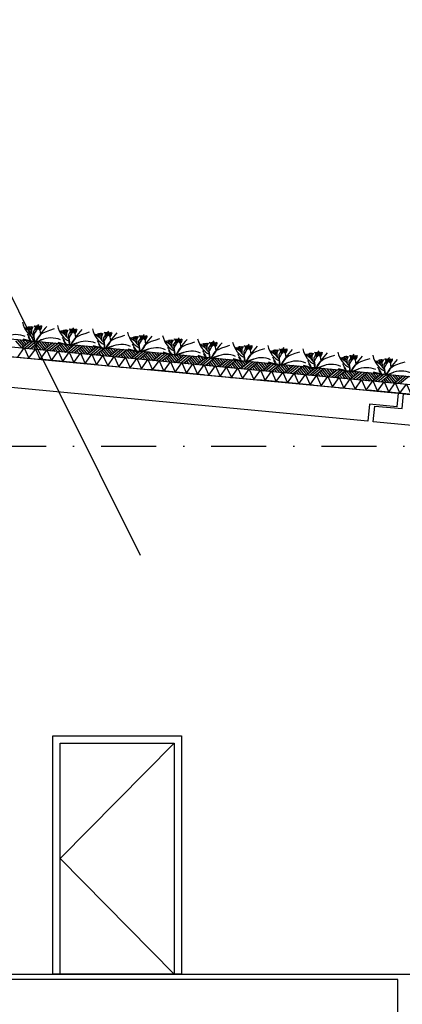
# Model space of a CAD drawing. Extents: x -19795 to 103381, y 127200 to 154480.
# Tile 33 of 76: x 37987 to 41463, y 137741 to 146695. Entities that reach past the tile are written whole.
import ezdxf

# ---------------------------------------------------------------- set-up
doc = ezdxf.new("R2010")
doc.units = 0
doc.header["$LTSCALE"] = 1000
doc.header["$MEASUREMENT"] = 0
doc.linetypes.add('DASHDOT', pattern=[1, 0.5, -0.25, 0, -0.25])
for name, color, linetype in [('B02', 7, 'CONTINUOUS'), ('B03', 7, 'CONTINUOUS'), ('B06', 7, 'CONTINUOUS')]:
    doc.layers.add(name, color=color, linetype=linetype)

msp = doc.modelspace()

# ---------------------------------------------------------------- linework, layer by layer
at = {"layer": 'B02', "color": 5, "linetype": 'DASHDOT'}
for p, q in [((103381, 137447.3), (-17123, 148828)), ((-16278, 142816), (87058.3, 142816)), ((-16278, 138016), (88502.6, 138016))]:
    msp.add_line(p, q, dxfattribs=at)
at = {"layer": 'B03', "color": 5, "linetype": 'Continuous'}
for p, q in [((37949.7, 143775.6), (38006.5, 143707)), ((37963.8, 143786.3), (38020.7, 143718.7)), ((37988.7, 143784), (38033.7, 143729.5)), ((38088.2, 143774.6), (38006.5, 143707)), ((38013.5, 143781.6), (38046.8, 143740.3)), ((38113.1, 143772.2), (38031.4, 143704.6)), ((38038.4, 143779.3), (38061, 143752)), ((38138, 143769.9), (38056.3, 143702.3)), ((38063.3, 143776.9), (38075.1, 143763.8)), ((38162.9, 143767.5), (38081.2, 143699.9)), ((38094.3, 143711.7), (38106.1, 143697.6)), ((38108.4, 143722.5), (38130.9, 143695.2)), ((38122.5, 143733.2), (38155.8, 143692.9)), ((38135.6, 143745), (38180.7, 143690.5)), ((38148.8, 143756.8), (38205.6, 143688.2)), ((38162.9, 143767.5), (38219.8, 143699.9)), ((38187.8, 143765.2), (38232.8, 143710.7)), ((38287.3, 143755.8), (38205.6, 143688.2)), ((38212.7, 143762.8), (38245.9, 143721.5)), ((38312.2, 143753.4), (38230.5, 143685.8)), ((38237.6, 143760.5), (38260.1, 143733.2)), ((38337.1, 143751.1), (38255.4, 143683.5)), ((38262.4, 143758.1), (38274.2, 143745)), ((38362, 143748.7), (38280.3, 143681.1)), ((38321.6, 143714.4), (38354.9, 143674)), ((38334.8, 143726.2), (38379.8, 143671.7)), ((38347.9, 143738), (38404.7, 143669.4)), ((38362, 143748.7), (38418.9, 143681.1)), ((38386.9, 143746.4), (38432, 143691.9)), ((38486.4, 143737), (38404.7, 143669.4)), ((38411.8, 143744), (38445, 143702.7)), ((38511.3, 143734.6), (38429.6, 143667)), ((38436.7, 143741.7), (38459.2, 143714.4)), ((38536.2, 143732.3), (38454.5, 143664.6)), ((38461.6, 143739.3), (38473.4, 143726.1)), ((38561.1, 143729.9), (38479.4, 143662.3)), ((38547, 143719.2), (38603.8, 143650.5)), ((38561.1, 143729.9), (38618, 143662.3)), ((38586, 143727.6), (38631.1, 143673.1)), ((38685.6, 143718.2), (38603.8, 143650.5)), ((38610.9, 143725.2), (38644.2, 143683.9)), ((38710.4, 143715.8), (38628.7, 143648.2)), ((38635.8, 143722.9), (38658.3, 143695.6)), ((38735.3, 143713.5), (38653.6, 143645.9)), ((38660.7, 143720.5), (38672.5, 143707.3)), ((38760.2, 143711.1), (38678.5, 143643.5)), ((38760.2, 143711.1), (38817.1, 143643.5)), ((38293.4, 143692.9), (38305.2, 143678.8)), ((38307.5, 143703.6), (38330.1, 143676.4)), ((38492.6, 143674.1), (38504.3, 143660)), ((38506.6, 143684.8), (38529.2, 143657.6)), ((38520.7, 143695.6), (38554.1, 143655.2)), ((38533.9, 143707.4), (38578.9, 143652.9)), ((38691.7, 143655.3), (38703.4, 143641.1)), ((38705.7, 143666), (38728.3, 143638.8)), ((38719.8, 143676.8), (38753.2, 143636.4)), ((38733, 143688.6), (38778.1, 143634.1)), ((38746.2, 143700.4), (38802.9, 143631.7)), ((38785.1, 143708.8), (38830.2, 143654.3)), ((38884.7, 143699.4), (38802.9, 143631.7)), ((38810, 143706.4), (38843.3, 143665.1)), ((38909.6, 143697), (38827.8, 143629.4)), ((38834.9, 143704.1), (38857.4, 143676.8)), ((38934.4, 143694.7), (38852.7, 143627)), ((38859.8, 143701.7), (38871.6, 143688.5)), ((38959.3, 143692.3), (38877.6, 143624.7)), ((38890.8, 143636.5), (38902.5, 143622.3)), ((38904.8, 143647.2), (38927.4, 143620)), ((38918.9, 143658), (38952.3, 143617.6)), ((38932.1, 143669.8), (38977.2, 143615.3)), ((38945.3, 143681.6), (39002.1, 143612.9)), ((38959.3, 143692.3), (39016.2, 143624.7)), ((38984.2, 143690), (39029.3, 143635.5)), ((39083.8, 143680.5), (39002.1, 143612.9)), ((39009.1, 143687.6), (39042.4, 143646.3)), ((39108.7, 143678.2), (39026.9, 143610.6)), ((39034, 143685.2), (39056.5, 143658)), ((39133.6, 143675.9), (39051.8, 143608.2)), ((39058.9, 143682.9), (39070.7, 143669.7)), ((39158.4, 143673.5), (39076.7, 143605.9)), ((39104, 143628.4), (39126.5, 143601.2)), ((39118, 143639.1), (39151.4, 143598.8)), ((39131.2, 143651), (39176.3, 143596.5)), ((39144.4, 143662.8), (39201.2, 143594.1)), ((39158.4, 143673.5), (39215.3, 143605.9)), ((39183.3, 143671.1), (39228.4, 143616.7)), ((39282.9, 143661.8), (39201.2, 143594.1)), ((39208.2, 143668.8), (39241.5, 143627.5)), ((39307.8, 143659.4), (39226.1, 143591.8)), ((39233.1, 143666.5), (39255.7, 143639.2)), ((39332.7, 143657), (39250.9, 143589.4)), ((39258, 143664.1), (39269.8, 143650.9)), ((39357.6, 143654.7), (39275.8, 143587.1)), ((39330.3, 143632.2), (39375.4, 143577.7)), ((39343.5, 143644), (39400.3, 143575.3)), ((39357.6, 143654.7), (39414.4, 143587)), ((39382.4, 143652.4), (39427.5, 143597.9)), ((39482, 143642.9), (39400.3, 143575.3)), ((39407.3, 143650), (39440.6, 143608.7)), ((39506.9, 143640.6), (39425.2, 143573)), ((39432.2, 143647.6), (39454.8, 143620.4)), ((39531.8, 143638.2), (39450.1, 143570.6)), ((39457.1, 143645.3), (39468.9, 143632.1)), ((39556.7, 143635.9), (39475, 143568.3)), ((39542.6, 143625.2), (39599.4, 143556.5)), ((39556.7, 143635.9), (39613.6, 143568.2)), ((39581.6, 143633.5), (39626.6, 143579.1)), ((39681.1, 143624.1), (39599.4, 143556.5)), ((39606.4, 143631.2), (39639.7, 143589.9)), ((39706, 143621.8), (39624.3, 143554.2)), ((39631.3, 143628.8), (39653.9, 143601.6)), ((39656.2, 143626.5), (39668.1, 143613.3)), ((39089.9, 143617.7), (39101.6, 143603.5)), ((39289, 143598.9), (39300.7, 143584.7)), ((39303.1, 143609.6), (39325.6, 143582.4)), ((39317.2, 143620.3), (39350.5, 143580)), ((39488.1, 143580.1), (39499.8, 143565.9)), ((39502.2, 143590.8), (39524.7, 143563.6)), ((39516.3, 143601.5), (39549.6, 143561.2)), ((39529.4, 143613.4), (39574.5, 143558.9)), ((39730.9, 143619.4), (39649.2, 143551.8)), ((39755.8, 143617.1), (39674.1, 143549.5)), ((39687.2, 143561.3), (39699, 143547.1)), ((39701.3, 143572), (39723.8, 143544.8)), ((39715.4, 143582.7), (39748.7, 143542.4)), ((39728.6, 143594.5), (39773.6, 143540.1)), ((39741.7, 143606.4), (39798.5, 143537.7)), ((39755.8, 143617.1), (39812.7, 143549.4)), ((39780.7, 143614.7), (39825.8, 143560.3)), ((39880.2, 143605.3), (39798.5, 143537.7)), ((39805.6, 143612.4), (39838.8, 143571.1)), ((39905.1, 143603), (39823.4, 143535.4)), ((39830.5, 143610), (39853, 143582.8)), ((39930, 143600.6), (39848.3, 143533)), ((39855.3, 143607.7), (39867.2, 143594.5)), ((39954.9, 143598.3), (39873.2, 143530.7)), ((39886.3, 143542.5), (39898.1, 143528.3)), ((39900.4, 143553.2), (39923, 143526)), ((39914.5, 143563.9), (39947.8, 143523.6)), ((39927.7, 143575.7), (39972.7, 143521.3)), ((39940.8, 143587.6), (39997.6, 143518.9)), ((39954.9, 143598.3), (40011.8, 143530.6)), ((39979.8, 143595.9), (40024.9, 143541.5)), ((40079.3, 143586.5), (39997.6, 143518.9)), ((40004.7, 143593.6), (40037.9, 143552.3)), ((40104.2, 143584.2), (40022.5, 143516.6)), ((40029.6, 143591.2), (40052.1, 143564)), ((40129.1, 143581.8), (40047.4, 143514.2)), ((40054.5, 143588.9), (40066.3, 143575.7)), ((40154, 143579.5), (40072.3, 143511.9)), ((40099.5, 143534.4), (40122.1, 143507.2)), ((40113.6, 143545.1), (40147, 143504.8)), ((40126.8, 143556.9), (40171.8, 143502.5)), ((40139.9, 143568.8), (40196.7, 143500.1)), ((40154, 143579.5), (40210.9, 143511.8)), ((40178.9, 143577.1), (40224, 143522.6)), ((40278.5, 143567.7), (40196.7, 143500.1)), ((40203.8, 143574.8), (40237.1, 143533.5)), ((40303.3, 143565.4), (40221.6, 143497.8)), ((40228.7, 143572.4), (40251.2, 143545.2)), ((40328.2, 143563), (40246.5, 143495.4)), ((40253.6, 143570.1), (40265.4, 143556.9)), ((40353.1, 143560.7), (40271.4, 143493.1)), ((40325.9, 143538.1), (40371, 143483.6)), ((40339.1, 143550), (40395.9, 143481.3)), ((40353.1, 143560.7), (40410, 143493)), ((40378, 143558.3), (40423.1, 143503.8)), ((40477.6, 143548.9), (40395.9, 143481.3)), ((40402.9, 143556), (40436.2, 143514.7)), ((40502.5, 143546.6), (40420.8, 143479)), ((40427.8, 143553.6), (40450.3, 143526.4)), ((40527.4, 143544.2), (40445.6, 143476.6)), ((40452.7, 143551.3), (40464.5, 143538.1)), ((40552.2, 143541.9), (40470.5, 143474.2)), ((40552.2, 143541.9), (40609.1, 143474.2)), ((40577.1, 143539.5), (40622.2, 143485)), ((40602, 143537.2), (40635.3, 143495.9)), ((40626.9, 143534.8), (40649.4, 143507.6)), ((40651.8, 143532.5), (40663.6, 143519.3)), ((40085.5, 143523.7), (40097.2, 143509.5)), ((40284.6, 143504.9), (40296.3, 143490.7)), ((40298.7, 143515.6), (40321.2, 143488.4)), ((40312.7, 143526.3), (40346.1, 143486)), ((40483.7, 143486.1), (40495.4, 143471.9)), ((40497.8, 143496.8), (40520.3, 143469.5)), ((40511.8, 143507.5), (40545.2, 143467.2)), ((40525, 143519.3), (40570.1, 143464.9)), ((40538.2, 143531.1), (40595, 143462.5)), ((40676.7, 143530.1), (40595, 143462.5)), ((40701.6, 143527.8), (40619.9, 143460.1)), ((40726.5, 143525.4), (40644.8, 143457.8)), ((40751.4, 143523.1), (40669.6, 143455.5)), ((40682.8, 143467.3), (40694.5, 143453.1)), ((40696.9, 143478), (40719.4, 143450.7)), ((40710.9, 143488.7), (40744.3, 143448.4)), ((40724.1, 143500.5), (40769.2, 143446)), ((40737.3, 143512.3), (40794.1, 143443.7)), ((40751.4, 143523.1), (40808.2, 143455.4)), ((40776.2, 143520.7), (40821.3, 143466.2)), ((40875.8, 143511.3), (40794.1, 143443.7)), ((40801.1, 143518.4), (40834.4, 143477)), ((40900.7, 143509), (40819, 143441.3)), ((40826, 143516), (40848.6, 143488.8)), ((40925.6, 143506.6), (40843.9, 143439)), ((40850.9, 143513.7), (40862.7, 143500.5)), ((40950.5, 143504.3), (40868.8, 143436.6)), ((40881.9, 143448.5), (40893.6, 143434.3)), ((40896, 143459.2), (40918.5, 143431.9)), ((40910.1, 143469.9), (40943.4, 143429.6)), ((40923.2, 143481.7), (40968.3, 143427.2)), ((40936.4, 143493.5), (40993.2, 143424.9)), ((40950.5, 143504.3), (41007.4, 143436.6)), ((40975.4, 143501.9), (41020.4, 143447.4)), ((41074.9, 143492.5), (40993.2, 143424.9)), ((41000.2, 143499.5), (41033.5, 143458.2)), ((41099.8, 143490.1), (41018.1, 143422.5)), ((41025.1, 143497.2), (41047.7, 143470)), ((41124.7, 143487.8), (41043, 143420.2)), ((41050, 143494.9), (41061.8, 143481.7)), ((41149.6, 143485.5), (41067.9, 143417.8)), ((41109.2, 143451.1), (41142.5, 143410.8)), ((41122.3, 143462.9), (41167.4, 143408.4)), ((41135.5, 143474.7), (41192.3, 143406.1)), ((41149.6, 143485.5), (41206.5, 143417.8)), ((41174.5, 143483.1), (41219.6, 143428.6)), ((41274, 143473.7), (41192.3, 143406.1)), ((41199.4, 143480.8), (41232.6, 143439.4)), ((41298.9, 143471.4), (41217.2, 143403.7)), ((41224.2, 143478.4), (41246.8, 143451.2)), ((41323.8, 143469), (41242.1, 143401.4)), ((41249.1, 143476), (41261, 143462.9)), ((41348.7, 143466.6), (41267, 143399)), ((41321.5, 143444.1), (41366.5, 143389.6)), ((41334.6, 143455.9), (41391.4, 143387.3)), ((41348.7, 143466.6), (41405.6, 143399)), ((41373.6, 143464.3), (41418.7, 143409.8)), ((41473.2, 143454.9), (41391.4, 143387.3)), ((41398.5, 143461.9), (41431.7, 143420.6)), ((41498, 143452.5), (41416.3, 143384.9)), ((41423.4, 143459.6), (41445.9, 143432.4)), ((41522.9, 143450.2), (41441.2, 143382.6)), ((41448.3, 143457.2), (41460.1, 143444.1)), ((41081, 143429.6), (41092.8, 143415.5)), ((41095.1, 143440.4), (41117.7, 143413.1)), ((41280.2, 143410.8), (41291.9, 143396.7)), ((41294.2, 143421.6), (41316.8, 143394.3)), ((41308.3, 143432.3), (41341.7, 143392))]:
    msp.add_line(p, q, dxfattribs=at)
at = {"layer": 'B03', "color": 1, "linetype": 'Continuous'}
msp.add_line((5572.5, 138016), (56402.5, 138016), dxfattribs=at)
at = {"layer": 'B03', "color": 2, "linetype": 'Continuous'}
msp.add_line((41422.5, 137966), (13522.5, 137966), dxfattribs=at)
at = {"layer": 'B03', "color": 7, "linetype": 'Continuous'}
msp.add_lwpolyline([(8718.9, 146548.3), (85764.1, 139271.9), (85852.5, 139262.1)], dxfattribs=at)
at = {"layer": 'B03', "color": 2, "linetype": 'Continuous'}
msp.add_lwpolyline([(41424.9, 143298.6), (41413.2, 143174.7), (41164.3, 143198.2), (41149.7, 143043.9), (8492.1, 146127.5), (8518.3, 146404.3)], close=True, dxfattribs=at)
at = {"layer": 'B03', "color": 1, "linetype": 'Continuous'}
for points in [[(8764.1, 146473.7), (85771.7, 139200.8), (85852.5, 139191.7)], [(8755.6, 146384.1), (85762.5, 139111.2), (85852.5, 139101.2)]]:
    msp.add_lwpolyline(points, dxfattribs=at)
at = {"layer": 'B03', "color": 5, "linetype": 'Continuous'}
for points in [[(37969.2, 143625.1), (38028.8, 143709.8), (38071.4, 143615.4)], [(38071.4, 143615.4), (38130.9, 143700.2), (38173.5, 143605.8)], [(38173.5, 143605.8), (38233.1, 143690.5), (38275.7, 143596.1)], [(38275.7, 143596.1), (38335.2, 143680.9), (38377.8, 143586.5)], [(38377.8, 143586.5), (38437.3, 143671.2), (38479.9, 143576.8)], [(38479.9, 143576.8), (38539.5, 143661.6), (38582.1, 143567.2)], [(38582.1, 143567.2), (38641.6, 143652), (38684.2, 143557.5)], [(38684.2, 143557.5), (38743.8, 143642.3), (38786.4, 143547.9)], [(38786.4, 143547.9), (38845.9, 143632.7), (38888.5, 143538.2)], [(38888.5, 143538.2), (38948.1, 143623), (38990.7, 143528.6)], [(38990.7, 143528.6), (39050.2, 143613.4), (39092.8, 143518.9)], [(39092.8, 143518.9), (39152.3, 143603.7), (39195, 143509.3)], [(39195, 143509.3), (39254.5, 143594.1), (39297.1, 143499.6)], [(39297.1, 143499.6), (39356.7, 143584.4), (39399.3, 143490)], [(39399.3, 143490), (39458.8, 143574.8), (39501.4, 143480.4)], [(39501.4, 143480.4), (39560.9, 143565.1), (39603.6, 143470.7)], [(39603.6, 143470.7), (39663.1, 143555.5), (39705.7, 143461.1)], [(39705.7, 143461.1), (39765.2, 143545.8), (39807.8, 143451.4)], [(39807.8, 143451.4), (39867.4, 143536.2), (39910, 143441.8)], [(39910, 143441.8), (39969.5, 143526.5), (40012.1, 143432.1)], [(40012.1, 143432.1), (40071.7, 143516.9), (40114.3, 143422.5)], [(40114.3, 143422.5), (40173.8, 143507.2), (40216.4, 143412.8)], [(40216.4, 143412.8), (40275.9, 143497.6), (40318.6, 143403.2)], [(40318.6, 143403.2), (40378.1, 143488), (40420.7, 143393.5)], [(40420.7, 143393.5), (40480.2, 143478.3), (40522.9, 143383.9)], [(40522.9, 143383.9), (40582.4, 143468.7), (40625, 143374.2)], [(40625, 143374.2), (40684.5, 143459), (40727.2, 143364.6)], [(40727.2, 143364.6), (40786.7, 143449.4), (40829.3, 143354.9)], [(40829.3, 143354.9), (40888.8, 143439.7), (40931.4, 143345.3)], [(40931.4, 143345.3), (40991, 143430.1), (41033.6, 143335.6)], [(41033.6, 143335.6), (41093.1, 143420.4), (41135.7, 143326)], [(41135.7, 143326), (41195.3, 143410.8), (41237.9, 143316.4)], [(41237.9, 143316.4), (41297.4, 143401.1), (41340, 143306.7)], [(41340, 143306.7), (41399.6, 143391.5), (41442.2, 143297.1)], [(41442.2, 143297.1), (41501.7, 143381.8), (41544.3, 143287.4)], [(39389.5, 140116), (38355.5, 139066), (39389.5, 138016)]]:
    msp.add_lwpolyline(points, dxfattribs=at)
at = {"layer": 'B03', "color": 2, "linetype": 'Continuous'}
for points in [[(41474.7, 143293.9), (56362.5, 141887.8), (56362.5, 141606.6), (41199.5, 143039.2), (41212.9, 143181.6), (41461.8, 143158.1), (41474.7, 143293.9)], [(13772.5, 137516), (41422.5, 137516), (41422.5, 137966)]]:
    msp.add_lwpolyline(points, dxfattribs=at)
at = {"layer": 'B03', "color": 1, "linetype": 'Continuous'}
for points in [[(38288.5, 140183), (39456.5, 140183), (39456.5, 138016), (38288.5, 138016)], [(38355.5, 140116), (39389.5, 140116), (39389.5, 138016), (38355.5, 138016)]]:
    msp.add_lwpolyline(points, close=True, dxfattribs=at)
at = {"layer": 'B03', "color": 5, "linetype": 'Continuous'}
for centre, major_axis, ratio, start_param, end_param in [((38168.1, 144013.9), (0, 221.9), 0.744818, 1.89324, 2.833024), ((37693.2, 143643.3), (506.6, 0), 0.660641, 0.68343, 0.834515), ((38115.1, 143896.3), (66.2, 0), 0.660641, 3.115421, 3.534564), ((38402.2, 143950.5), (349.9, 0), 0.660641, 3.359516, 3.751905), ((49000.9, 143861.5), (10932.7, 0), 0.660641, 3.135652, 3.138449), ((38157, 143904.4), (82.2, 0), 0.660641, 3.127227, 3.861374), ((38130.3, 143906.7), (43.9, 0), 0.660641, 3.11489, 3.740647), ((38965.6, 143885.8), (871.9, 0), 0.660641, 3.10941, 3.218759), ((37975.2, 143921.7), (136.6, 0), 0.660641, 5.766599, 6.106268), ((38861.2, 143677.6), (780.2, 0), 0.660641, 2.672959, 2.83724), ((38026.4, 143877.3), (106.3, 0), 0.660641, 0.168666, 0.523639), ((38098.2, 143912.8), (32.1, 0), 0.660641, 5.702662, 6.319964), ((38926.6, 143354.8), (1125.8, 0), 0.660641, 2.302834, 2.361653), ((37208.9, 143917.2), (930.5, 0), 0.660641, 6.203932, 6.276051), ((38012.3, 143984.1), (182, 0), 0.660641, 5.494245, 5.671447), ((38324, 143805.2), (209.9, 0), 0.660641, 2.289302, 2.622785), ((38275.1, 143927.7), (133, 0), 0.660641, 3.3755, 3.801171), ((38183.8, 143907.2), (27.8, 0), 0.660641, 3.052601, 4.146823), ((38800.4, 143901.4), (631.5, 0), 0.660641, 3.120153, 3.307181), ((38082.6, 143910.3), (107, 0), 0.660641, 5.689062, 6.294216), ((38135.6, 143909), (43.8, 0), 0.660641, 5.674398, 6.301457), ((39841.4, 143283.1), (1864.2, 0), 0.660641, 2.611038, 2.678375), ((38486.6, 143983.8), (0, 221.9), 0.744818, 1.89324, 2.833024), ((37954.3, 143735.4), (144.6, 0), 0.660641, 0.95331, 2.235111), ((38018.5, 143873.4), (25, 0), 0.660641, 6.250795, 7.087454), ((47083.2, 145925), (9564.7, 0), 0.660641, 3.478125, 3.489628), ((38287.6, 143845.2), (228.6, 0), 0.660641, 3.374473, 3.651764), ((38272.7, 143705.4), (144.6, 0), 0.660641, 0.95331, 2.235111), ((38011.6, 143613.2), (506.6, 0), 0.660641, 0.68343, 0.834515), ((38336.9, 143843.3), (25, 0), 0.660641, 6.250795, 7.087454), ((38433.5, 143866.2), (66.2, 0), 0.660641, 3.115421, 3.534564), ((47401.6, 145894.9), (9564.7, 0), 0.660641, 3.478125, 3.489628), ((38720.6, 143920.4), (349.9, 0), 0.660641, 3.359516, 3.751905), ((49319.3, 143831.4), (10932.7, 0), 0.660641, 3.135652, 3.138449), ((38475.4, 143874.3), (82.2, 0), 0.660641, 3.127227, 3.861374), ((38448.7, 143876.6), (43.9, 0), 0.660641, 3.11489, 3.740647), ((39284, 143855.7), (871.9, 0), 0.660641, 3.10941, 3.218759), ((38293.6, 143891.7), (136.6, 0), 0.660641, 5.766599, 6.106268), ((39179.6, 143647.5), (780.2, 0), 0.660641, 2.672959, 2.83724), ((38344.8, 143847.2), (106.3, 0), 0.660641, 0.168666, 0.523639), ((38416.7, 143882.7), (32.1, 0), 0.660641, 5.702662, 6.319964), ((39245, 143324.8), (1125.8, 0), 0.660641, 2.302834, 2.361653), ((37527.3, 143887.1), (930.5, 0), 0.660641, 6.203932, 6.276051), ((38330.7, 143954), (182, 0), 0.660641, 5.494245, 5.671447), ((38642.4, 143775.1), (209.9, 0), 0.660641, 2.289302, 2.622785), ((38593.5, 143897.6), (133, 0), 0.660641, 3.3755, 3.801171), ((38502.2, 143877.1), (27.8, 0), 0.660641, 3.052601, 4.146823), ((39118.8, 143871.3), (631.5, 0), 0.660641, 3.120153, 3.307181), ((38401, 143880.2), (107, 0), 0.660641, 5.689062, 6.294216), ((38454, 143878.9), (43.8, 0), 0.660641, 5.674398, 6.301457), ((40159.8, 143253), (1864.2, 0), 0.660641, 2.611038, 2.678375), ((38805, 143953.7), (0, 221.9), 0.744818, 1.89324, 2.833024), ((38330.1, 143583.1), (506.6, 0), 0.660641, 0.68343, 0.834515), ((38655.4, 143813.2), (25, 0), 0.660641, 6.250795, 7.087454), ((38751.9, 143836.2), (66.2, 0), 0.660641, 3.115421, 3.534564), ((39039, 143890.4), (349.9, 0), 0.660641, 3.359516, 3.751905), ((49637.7, 143801.3), (10932.7, 0), 0.660641, 3.135652, 3.138449), ((38793.8, 143844.2), (82.2, 0), 0.660641, 3.127227, 3.861374), ((38767.1, 143846.5), (43.9, 0), 0.660641, 3.11489, 3.740647), ((39602.4, 143825.6), (871.9, 0), 0.660641, 3.10941, 3.218759), ((38612, 143861.6), (136.6, 0), 0.660641, 5.766599, 6.106268), ((39498.1, 143617.4), (780.2, 0), 0.660641, 2.672959, 2.83724), ((38663.2, 143817.1), (106.3, 0), 0.660641, 0.168666, 0.523639), ((38735.1, 143852.6), (32.1, 0), 0.660641, 5.702662, 6.319964), ((39563.4, 143294.7), (1125.8, 0), 0.660641, 2.302834, 2.361653), ((37845.7, 143857), (930.5, 0), 0.660641, 6.203932, 6.276051), ((38649.1, 143923.9), (182, 0), 0.660641, 5.494245, 5.671447), ((38960.8, 143745), (209.9, 0), 0.660641, 2.289302, 2.622785), ((38911.9, 143867.5), (133, 0), 0.660641, 3.3755, 3.801171), ((38820.6, 143847), (27.8, 0), 0.660641, 3.052601, 4.146823), ((39437.2, 143841.3), (631.5, 0), 0.660641, 3.120153, 3.307181), ((38719.4, 143850.2), (107, 0), 0.660641, 5.689062, 6.294216), ((38772.4, 143848.9), (43.8, 0), 0.660641, 5.674398, 6.301457), ((40478.2, 143223), (1864.2, 0), 0.660641, 2.611038, 2.678375), ((39123.4, 143923.7), (0, 221.9), 0.744818, 1.89324, 2.833024), ((38648.5, 143553), (506.6, 0), 0.660641, 0.68343, 0.834515), ((39070.3, 143806.1), (66.2, 0), 0.660641, 3.115421, 3.534564), ((39357.4, 143860.3), (349.9, 0), 0.660641, 3.359516, 3.751905), ((49956.1, 143771.3), (10932.7, 0), 0.660641, 3.135652, 3.138449), ((39112.2, 143814.1), (82.2, 0), 0.660641, 3.127227, 3.861374), ((39085.5, 143816.4), (43.9, 0), 0.660641, 3.11489, 3.740647), ((39920.8, 143795.6), (871.9, 0), 0.660641, 3.10941, 3.218759), ((38930.4, 143831.5), (136.6, 0), 0.660641, 5.766599, 6.106268), ((39816.5, 143587.3), (780.2, 0), 0.660641, 2.672959, 2.83724), ((38981.6, 143787), (106.3, 0), 0.660641, 0.168666, 0.523639), ((39053.5, 143822.5), (32.1, 0), 0.660641, 5.702662, 6.319964), ((39881.8, 143264.6), (1125.8, 0), 0.660641, 2.302834, 2.361653), ((38164.1, 143826.9), (930.5, 0), 0.660641, 6.203932, 6.276051), ((38967.6, 143893.9), (182, 0), 0.660641, 5.494245, 5.671447), ((39279.2, 143714.9), (209.9, 0), 0.660641, 2.289302, 2.622785), ((39230.3, 143837.4), (133, 0), 0.660641, 3.3755, 3.801171), ((39139, 143817), (27.8, 0), 0.660641, 3.052601, 4.146823), ((39755.6, 143811.2), (631.5, 0), 0.660641, 3.120153, 3.307181), ((39037.8, 143820.1), (107, 0), 0.660641, 5.689062, 6.294216), ((39090.8, 143818.8), (43.8, 0), 0.660641, 5.674398, 6.301457), ((40796.7, 143192.9), (1864.2, 0), 0.660641, 2.611038, 2.678375), ((39441.8, 143893.6), (0, 221.9), 0.744818, 1.89324, 2.833024), ((38280.6, 143659.1), (210.8, 0), 0.660641, 1.96762, 2.325094), ((38271.3, 143675.6), (181.9, 0), 0.660641, 2.065597, 2.35593), ((38606, 143815.2), (228.6, 0), 0.660641, 3.374473, 3.651764), ((38599, 143629), (210.8, 0), 0.660641, 1.96762, 2.325094), ((38589.7, 143645.5), (181.9, 0), 0.660641, 2.065597, 2.35593), ((38591.1, 143675.3), (144.6, 0), 0.660641, 0.95331, 2.235111), ((47720, 145864.8), (9564.7, 0), 0.660641, 3.478125, 3.489628), ((38924.4, 143785.1), (228.6, 0), 0.660641, 3.374473, 3.651764), ((38917.4, 143598.9), (210.8, 0), 0.660641, 1.96762, 2.325094), ((38908.1, 143615.4), (181.9, 0), 0.660641, 2.065597, 2.35593), ((38909.5, 143645.2), (144.6, 0), 0.660641, 0.95331, 2.235111), ((38973.8, 143783.1), (25, 0), 0.660641, 6.250795, 7.087454), ((48038.4, 145834.7), (9564.7, 0), 0.660641, 3.478125, 3.489628), ((39242.8, 143755), (228.6, 0), 0.660641, 3.374473, 3.651764), ((39227.9, 143615.1), (144.6, 0), 0.660641, 0.95331, 2.235111), ((38966.9, 143523), (506.6, 0), 0.660641, 0.68343, 0.834515), ((39292.2, 143753.1), (25, 0), 0.660641, 6.250795, 7.087454), ((39388.8, 143776), (66.2, 0), 0.660641, 3.115421, 3.534564), ((48356.8, 145804.7), (9564.7, 0), 0.660641, 3.478125, 3.489628), ((39675.8, 143830.2), (349.9, 0), 0.660641, 3.359516, 3.751905), ((50274.5, 143741.2), (10932.7, 0), 0.660641, 3.135652, 3.138449), ((39430.6, 143784.1), (82.2, 0), 0.660641, 3.127227, 3.861374), ((39403.9, 143786.4), (43.9, 0), 0.660641, 3.11489, 3.740647), ((40239.2, 143765.5), (871.9, 0), 0.660641, 3.10941, 3.218759), ((39248.8, 143801.4), (136.6, 0), 0.660641, 5.766599, 6.106268), ((40134.9, 143557.2), (780.2, 0), 0.660641, 2.672959, 2.83724), ((39300, 143757), (106.3, 0), 0.660641, 0.168666, 0.523639), ((39371.9, 143792.5), (32.1, 0), 0.660641, 5.702662, 6.319964), ((40200.2, 143234.5), (1125.8, 0), 0.660641, 2.302834, 2.361653), ((38482.5, 143796.8), (930.5, 0), 0.660641, 6.203932, 6.276051), ((39286, 143863.8), (182, 0), 0.660641, 5.494245, 5.671447), ((39597.6, 143684.8), (209.9, 0), 0.660641, 2.289302, 2.622785), ((39548.8, 143807.4), (133, 0), 0.660641, 3.3755, 3.801171), ((39457.4, 143786.9), (27.8, 0), 0.660641, 3.052601, 4.146823), ((40074, 143781.1), (631.5, 0), 0.660641, 3.120153, 3.307181), ((39356.3, 143790), (107, 0), 0.660641, 5.689062, 6.294216), ((39409.2, 143788.7), (43.8, 0), 0.660641, 5.674398, 6.301457), ((41115.1, 143162.8), (1864.2, 0), 0.660641, 2.611038, 2.678375), ((39760.2, 143863.5), (0, 221.9), 0.744818, 1.89324, 2.833024), ((39285.3, 143492.9), (506.6, 0), 0.660641, 0.68343, 0.834515), ((39610.6, 143723), (25, 0), 0.660641, 6.250795, 7.087454), ((39707.2, 143745.9), (66.2, 0), 0.660641, 3.115421, 3.534564), ((39994.2, 143800.1), (349.9, 0), 0.660641, 3.359516, 3.751905), ((50593, 143711.1), (10932.7, 0), 0.660641, 3.135652, 3.138449), ((39749, 143754), (82.2, 0), 0.660641, 3.127227, 3.861374), ((39722.3, 143756.3), (43.9, 0), 0.660641, 3.11489, 3.740647), ((40557.7, 143735.4), (871.9, 0), 0.660641, 3.10941, 3.218759), ((39567.2, 143771.3), (136.6, 0), 0.660641, 5.766599, 6.106268), ((40453.3, 143527.2), (780.2, 0), 0.660641, 2.672959, 2.83724), ((39618.4, 143726.9), (106.3, 0), 0.660641, 0.168666, 0.523639), ((39690.3, 143762.4), (32.1, 0), 0.660641, 5.702662, 6.319964), ((40518.6, 143204.4), (1125.8, 0), 0.660641, 2.302834, 2.361653), ((38800.9, 143766.8), (930.5, 0), 0.660641, 6.203932, 6.276051), ((39604.4, 143833.7), (182, 0), 0.660641, 5.494245, 5.671447), ((39916, 143654.8), (209.9, 0), 0.660641, 2.289302, 2.622785), ((39867.2, 143777.3), (133, 0), 0.660641, 3.3755, 3.801171), ((39775.8, 143756.8), (27.8, 0), 0.660641, 3.052601, 4.146823), ((40392.4, 143751), (631.5, 0), 0.660641, 3.120153, 3.307181), ((39674.7, 143759.9), (107, 0), 0.660641, 5.689062, 6.294216), ((39727.6, 143758.6), (43.8, 0), 0.660641, 5.674398, 6.301457), ((41433.5, 143132.7), (1864.2, 0), 0.660641, 2.611038, 2.678375), ((40078.6, 143833.4), (0, 221.9), 0.744818, 1.89324, 2.833024), ((40025.6, 143715.8), (66.2, 0), 0.660641, 3.115421, 3.534564), ((40312.7, 143770), (349.9, 0), 0.660641, 3.359516, 3.751905), ((50911.4, 143681), (10932.7, 0), 0.660641, 3.135652, 3.138449), ((40067.5, 143723.9), (82.2, 0), 0.660641, 3.127227, 3.861374), ((40040.7, 143726.2), (43.9, 0), 0.660641, 3.11489, 3.740647), ((40876.1, 143705.3), (871.9, 0), 0.660641, 3.10941, 3.218759), ((39885.6, 143741.3), (136.6, 0), 0.660641, 5.766599, 6.106268), ((40771.7, 143497.1), (780.2, 0), 0.660641, 2.672959, 2.83724), ((39936.9, 143696.8), (106.3, 0), 0.660641, 0.168666, 0.523639), ((40008.7, 143732.3), (32.1, 0), 0.660641, 5.702662, 6.319964), ((40837.1, 143174.4), (1125.8, 0), 0.660641, 2.302834, 2.361653), ((39119.3, 143736.7), (930.5, 0), 0.660641, 6.203932, 6.276051), ((39922.8, 143803.6), (182, 0), 0.660641, 5.494245, 5.671447), ((40234.4, 143624.7), (209.9, 0), 0.660641, 2.289302, 2.622785), ((40185.6, 143747.2), (133, 0), 0.660641, 3.3755, 3.801171), ((40094.2, 143726.7), (27.8, 0), 0.660641, 3.052601, 4.146823), ((40710.8, 143720.9), (631.5, 0), 0.660641, 3.120153, 3.307181), ((39993.1, 143729.8), (107, 0), 0.660641, 5.689062, 6.294216), ((40046, 143728.5), (43.8, 0), 0.660641, 5.674398, 6.301457), ((41751.9, 143102.6), (1864.2, 0), 0.660641, 2.611038, 2.678375), ((40397, 143803.3), (0, 221.9), 0.744818, 1.89324, 2.833024), ((39235.8, 143568.9), (210.8, 0), 0.660641, 1.96762, 2.325094), ((39226.5, 143585.3), (181.9, 0), 0.660641, 2.065597, 2.35593), ((39561.2, 143724.9), (228.6, 0), 0.660641, 3.374473, 3.651764), ((39554.2, 143538.8), (210.8, 0), 0.660641, 1.96762, 2.325094), ((39544.9, 143555.3), (181.9, 0), 0.660641, 2.065597, 2.35593), ((39546.4, 143585), (144.6, 0), 0.660641, 0.95331, 2.235111), ((48675.2, 145774.6), (9564.7, 0), 0.660641, 3.478125, 3.489628), ((39879.6, 143694.8), (228.6, 0), 0.660641, 3.374473, 3.651764), ((39872.6, 143508.7), (210.8, 0), 0.660641, 1.96762, 2.325094), ((39863.3, 143525.2), (181.9, 0), 0.660641, 2.065597, 2.35593), ((39864.8, 143555), (144.6, 0), 0.660641, 0.95331, 2.235111), ((39603.7, 143462.8), (506.6, 0), 0.660641, 0.68343, 0.834515), ((39929, 143692.9), (25, 0), 0.660641, 6.250795, 7.087454), ((48993.6, 145744.5), (9564.7, 0), 0.660641, 3.478125, 3.489628), ((40198, 143664.8), (228.6, 0), 0.660641, 3.374473, 3.651764), ((40183.2, 143524.9), (144.6, 0), 0.660641, 0.95331, 2.235111), ((39922.1, 143432.7), (506.6, 0), 0.660641, 0.68343, 0.834515), ((40247.4, 143662.8), (25, 0), 0.660641, 6.250795, 7.087454), ((40344, 143685.8), (66.2, 0), 0.660641, 3.115421, 3.534564), ((49312, 145714.4), (9564.7, 0), 0.660641, 3.478125, 3.489628), ((40631.1, 143740), (349.9, 0), 0.660641, 3.359516, 3.751905), ((51229.8, 143650.9), (10932.7, 0), 0.660641, 3.135652, 3.138449), ((40385.9, 143693.8), (82.2, 0), 0.660641, 3.127227, 3.861374), ((40359.1, 143696.1), (43.9, 0), 0.660641, 3.11489, 3.740647), ((41194.5, 143675.2), (871.9, 0), 0.660641, 3.10941, 3.218759), ((40204, 143711.2), (136.6, 0), 0.660641, 5.766599, 6.106268), ((41090.1, 143467), (780.2, 0), 0.660641, 2.672959, 2.83724), ((40255.3, 143666.7), (106.3, 0), 0.660641, 0.168666, 0.523639), ((40327.1, 143702.2), (32.1, 0), 0.660641, 5.702662, 6.319964), ((41155.5, 143144.3), (1125.8, 0), 0.660641, 2.302834, 2.361653), ((39437.7, 143706.6), (930.5, 0), 0.660641, 6.203932, 6.276051), ((40241.2, 143773.5), (182, 0), 0.660641, 5.494245, 5.671447), ((40552.8, 143594.6), (209.9, 0), 0.660641, 2.289302, 2.622785), ((40504, 143717.1), (133, 0), 0.660641, 3.3755, 3.801171), ((40412.6, 143696.6), (27.8, 0), 0.660641, 3.052601, 4.146823), ((41029.3, 143690.9), (631.5, 0), 0.660641, 3.120153, 3.307181), ((40311.5, 143699.8), (107, 0), 0.660641, 5.689062, 6.294216), ((40364.4, 143698.5), (43.8, 0), 0.660641, 5.674398, 6.301457), ((42070.3, 143072.6), (1864.2, 0), 0.660641, 2.611038, 2.678375), ((40715.4, 143773.3), (0, 221.9), 0.744818, 1.89324, 2.833024), ((40240.5, 143402.6), (506.6, 0), 0.660641, 0.68343, 0.834515), ((40565.8, 143632.7), (25, 0), 0.660641, 6.250795, 7.087454), ((40662.4, 143655.7), (66.2, 0), 0.660641, 3.115421, 3.534564), ((40949.5, 143709.9), (349.9, 0), 0.660641, 3.359516, 3.751905), ((51548.2, 143620.9), (10932.7, 0), 0.660641, 3.135652, 3.138449), ((40704.3, 143663.7), (82.2, 0), 0.660641, 3.127227, 3.861374), ((40677.6, 143666), (43.9, 0), 0.660641, 3.11489, 3.740647), ((41512.9, 143645.2), (871.9, 0), 0.660641, 3.10941, 3.218759), ((40522.4, 143681.1), (136.6, 0), 0.660641, 5.766599, 6.106268), ((41408.5, 143436.9), (780.2, 0), 0.660641, 2.672959, 2.83724), ((40573.7, 143636.6), (106.3, 0), 0.660641, 0.168666, 0.523639), ((40645.5, 143672.1), (32.1, 0), 0.660641, 5.702662, 6.319964), ((41473.9, 143114.2), (1125.8, 0), 0.660641, 2.302834, 2.361653), ((39756.1, 143676.5), (930.5, 0), 0.660641, 6.203932, 6.276051), ((40559.6, 143743.5), (182, 0), 0.660641, 5.494245, 5.671447), ((40871.2, 143564.5), (209.9, 0), 0.660641, 2.289302, 2.622785), ((40822.4, 143687), (133, 0), 0.660641, 3.3755, 3.801171), ((40731, 143666.6), (27.8, 0), 0.660641, 3.052601, 4.146823), ((41347.7, 143660.8), (631.5, 0), 0.660641, 3.120153, 3.307181), ((40629.9, 143669.7), (107, 0), 0.660641, 5.689062, 6.294216), ((40682.8, 143668.4), (43.8, 0), 0.660641, 5.674398, 6.301457), ((42388.7, 143042.5), (1864.2, 0), 0.660641, 2.611038, 2.678375), ((41033.8, 143743.2), (0, 221.9), 0.744818, 1.89324, 2.833024), ((40980.8, 143625.6), (66.2, 0), 0.660641, 3.115421, 3.534564), ((41267.9, 143679.8), (349.9, 0), 0.660641, 3.359516, 3.751905), ((51866.6, 143590.8), (10932.7, 0), 0.660641, 3.135652, 3.138449), ((41022.7, 143633.7), (82.2, 0), 0.660641, 3.127227, 3.861374), ((40996, 143636), (43.9, 0), 0.660641, 3.11489, 3.740647), ((41831.3, 143615.1), (871.9, 0), 0.660641, 3.10941, 3.218759), ((40840.8, 143651), (136.6, 0), 0.660641, 5.766599, 6.106268), ((41726.9, 143406.8), (780.2, 0), 0.660641, 2.672959, 2.83724), ((40892.1, 143606.6), (106.3, 0), 0.660641, 0.168666, 0.523639), ((40963.9, 143642.1), (32.1, 0), 0.660641, 5.702662, 6.319964), ((41792.3, 143084.1), (1125.8, 0), 0.660641, 2.302834, 2.361653), ((40074.5, 143646.4), (930.5, 0), 0.660641, 6.203932, 6.276051), ((40878, 143713.4), (182, 0), 0.660641, 5.494245, 5.671447), ((41189.6, 143534.4), (209.9, 0), 0.660641, 2.289302, 2.622785), ((41140.8, 143657), (133, 0), 0.660641, 3.3755, 3.801171), ((41049.4, 143636.5), (27.8, 0), 0.660641, 3.052601, 4.146823), ((41666.1, 143630.7), (631.5, 0), 0.660641, 3.120153, 3.307181), ((40948.3, 143639.6), (107, 0), 0.660641, 5.689062, 6.294216), ((41001.2, 143638.3), (43.8, 0), 0.660641, 5.674398, 6.301457), ((42707.1, 143012.4), (1864.2, 0), 0.660641, 2.611038, 2.678375), ((41352.2, 143713.1), (0, 221.9), 0.744818, 1.89324, 2.833024), ((40191, 143478.6), (210.8, 0), 0.660641, 1.96762, 2.325094), ((40181.7, 143495.1), (181.9, 0), 0.660641, 2.065597, 2.35593), ((40516.4, 143634.7), (228.6, 0), 0.660641, 3.374473, 3.651764), ((40509.4, 143448.5), (210.8, 0), 0.660641, 1.96762, 2.325094), ((40500.1, 143465), (181.9, 0), 0.660641, 2.065597, 2.35593), ((40501.6, 143494.8), (144.6, 0), 0.660641, 0.95331, 2.235111), ((49630.4, 145684.3), (9564.7, 0), 0.660641, 3.478125, 3.489628), ((40834.8, 143604.6), (228.6, 0), 0.660641, 3.374473, 3.651764), ((40827.9, 143418.5), (210.8, 0), 0.660641, 1.96762, 2.325094), ((40818.5, 143434.9), (181.9, 0), 0.660641, 2.065597, 2.35593), ((40820, 143464.7), (144.6, 0), 0.660641, 0.95331, 2.235111), ((40558.9, 143372.6), (506.6, 0), 0.660641, 0.68343, 0.834515), ((40884.2, 143602.7), (25, 0), 0.660641, 6.250795, 7.087454), ((49948.9, 145654.3), (9564.7, 0), 0.660641, 3.478125, 3.489628), ((41153.3, 143574.5), (228.6, 0), 0.660641, 3.374473, 3.651764), ((41138.4, 143434.6), (144.6, 0), 0.660641, 0.95331, 2.235111), ((40877.3, 143342.5), (506.6, 0), 0.660641, 0.68343, 0.834515), ((41202.6, 143572.6), (25, 0), 0.660641, 6.250795, 7.087454), ((41299.2, 143595.5), (66.2, 0), 0.660641, 3.115421, 3.534564), ((50267.3, 145624.2), (9564.7, 0), 0.660641, 3.478125, 3.489628), ((41586.3, 143649.7), (349.9, 0), 0.660641, 3.359516, 3.751905), ((52185, 143560.7), (10932.7, 0), 0.660641, 3.135652, 3.138449), ((41341.1, 143603.6), (82.2, 0), 0.660641, 3.127227, 3.861374), ((41314.4, 143605.9), (43.9, 0), 0.660641, 3.11489, 3.740647), ((42149.7, 143585), (871.9, 0), 0.660641, 3.10941, 3.218759), ((41159.3, 143620.9), (136.6, 0), 0.660641, 5.766599, 6.106268), ((42045.3, 143376.8), (780.2, 0), 0.660641, 2.672959, 2.83724), ((41210.5, 143576.5), (106.3, 0), 0.660641, 0.168666, 0.523639), ((41282.3, 143612), (32.1, 0), 0.660641, 5.702662, 6.319964), ((42110.7, 143054), (1125.8, 0), 0.660641, 2.302834, 2.361653), ((40393, 143616.4), (930.5, 0), 0.660641, 6.203932, 6.276051), ((41196.4, 143683.3), (182, 0), 0.660641, 5.494245, 5.671447), ((41508.1, 143504.4), (209.9, 0), 0.660641, 2.289302, 2.622785), ((41459.2, 143626.9), (133, 0), 0.660641, 3.3755, 3.801171), ((41367.9, 143606.4), (27.8, 0), 0.660641, 3.052601, 4.146823), ((41984.5, 143600.6), (631.5, 0), 0.660641, 3.120153, 3.307181), ((41266.7, 143609.5), (107, 0), 0.660641, 5.689062, 6.294216), ((41319.7, 143608.2), (43.8, 0), 0.660641, 5.674398, 6.301457), ((43025.5, 142982.3), (1864.2, 0), 0.660641, 2.611038, 2.678375), ((41146.3, 143388.4), (210.8, 0), 0.660641, 1.96762, 2.325094), ((41137, 143404.9), (181.9, 0), 0.660641, 2.065597, 2.35593), ((41471.7, 143544.4), (228.6, 0), 0.660641, 3.374473, 3.651764), ((41464.7, 143358.3), (210.8, 0), 0.660641, 1.96762, 2.325094), ((41455.4, 143374.8), (181.9, 0), 0.660641, 2.065597, 2.35593), ((41456.8, 143404.6), (144.6, 0), 0.660641, 0.95331, 2.235111)]:
    msp.add_ellipse(centre, major_axis=major_axis, ratio=ratio, start_param=start_param, end_param=end_param, dxfattribs=at)
for points in [[(38114.5, 143860.8), (38132.8, 143892.6), (38132.8, 143892.6), (38161.4, 143923.6)], [(38432.9, 143830.7), (38451.2, 143862.5), (38451.2, 143862.5), (38479.8, 143893.5)], [(38128, 143761.3), (38119.3, 143815.7), (38119.3, 143815.7), (38114.5, 143860.8)], [(38125, 143760.6), (38115.4, 143812.6), (38115.5, 143813.3), (38115.8, 143862.3)], [(38130.6, 143762.1), (38177.6, 143845.1), (38177.6, 143845.1), (38304.3, 143885.2)], [(38130.9, 143760.6), (38178.8, 143831.1), (38178.9, 143831.2), (38181.4, 143834.2)], [(38446.4, 143731.2), (38437.8, 143785.6), (38437.8, 143785.6), (38432.9, 143830.7)], [(38443.4, 143730.5), (38433.9, 143782.5), (38433.9, 143783.3), (38434.2, 143832.2)], [(38449, 143732), (38496, 143815), (38496, 143815), (38622.7, 143855.1)], [(38449.3, 143730.5), (38497.2, 143801), (38497.3, 143801.2), (38499.8, 143804.1)], [(38751.3, 143800.6), (38769.6, 143832.4), (38769.6, 143832.4), (38798.2, 143863.4)], [(38764.8, 143701.1), (38756.2, 143755.5), (38756.2, 143755.5), (38751.3, 143800.6)], [(38761.8, 143700.4), (38752.3, 143752.5), (38752.3, 143753.2), (38752.6, 143802.2)], [(38767.4, 143701.9), (38814.4, 143784.9), (38814.4, 143784.9), (38941.1, 143825)], [(39069.7, 143770.5), (39088, 143802.3), (39088, 143802.3), (39116.6, 143833.3)], [(39388.1, 143740.5), (39406.4, 143772.3), (39406.4, 143772.3), (39435, 143803.3)], [(38104.9, 143760.6), (38087.9, 143772.2), (38076.5, 143775.1), (38017.3, 143790.3)], [(38091.9, 143760.6), (38076.2, 143770.5), (38064.4, 143774.4), (38018.6, 143789.5)], [(38423.3, 143730.5), (38406.3, 143742.1), (38394.9, 143745), (38335.7, 143760.2)], [(38410.3, 143730.5), (38394.7, 143740.4), (38382.8, 143744.3), (38337, 143759.5)], [(38741.8, 143700.4), (38724.7, 143712), (38713.3, 143715), (38654.1, 143730.2)], [(38728.7, 143700.4), (38713.1, 143710.4), (38701.3, 143714.2), (38655.4, 143729.4)], [(38767.8, 143700.4), (38815.6, 143770.9), (38815.7, 143771.1), (38818.2, 143774)], [(39083.2, 143671), (39074.6, 143725.5), (39074.6, 143725.5), (39069.7, 143770.5)], [(39080.2, 143670.3), (39070.7, 143722.4), (39070.7, 143723.1), (39071, 143772.1)], [(39085.8, 143671.8), (39132.8, 143754.8), (39132.8, 143754.8), (39259.5, 143794.9)], [(39086.2, 143670.3), (39134, 143740.9), (39134.1, 143741), (39136.6, 143744)], [(39401.6, 143641), (39393, 143695.4), (39393, 143695.4), (39388.1, 143740.5)], [(39398.6, 143640.3), (39389.1, 143692.3), (39389.1, 143693), (39389.4, 143742)], [(39404.2, 143641.7), (39451.2, 143724.8), (39451.2, 143724.8), (39577.9, 143764.8)], [(39404.6, 143640.3), (39452.4, 143710.8), (39452.5, 143710.9), (39455, 143713.9)], [(39706.6, 143710.4), (39724.8, 143742.2), (39724.8, 143742.2), (39753.4, 143773.2)], [(39717, 143610.2), (39707.5, 143662.2), (39707.5, 143662.9), (39707.8, 143711.9)], [(39722.6, 143611.7), (39769.6, 143694.7), (39769.6, 143694.7), (39896.3, 143734.8)], [(40025, 143680.3), (40043.2, 143712.1), (40043.2, 143712.1), (40071.8, 143743.1)], [(40343.4, 143650.2), (40361.7, 143682), (40361.7, 143682), (40390.2, 143713)], [(39060.2, 143670.3), (39043.1, 143682), (39031.7, 143684.9), (38972.5, 143700.1)], [(39047.1, 143670.3), (39031.5, 143680.3), (39019.7, 143684.2), (38973.8, 143699.3)], [(39378.6, 143640.3), (39361.6, 143651.9), (39350.1, 143654.8), (39290.9, 143670)], [(39365.5, 143640.3), (39349.9, 143650.2), (39338.1, 143654.1), (39292.2, 143669.2)], [(39697, 143610.2), (39680, 143621.8), (39668.5, 143624.7), (39609.3, 143639.9)], [(39683.9, 143610.2), (39668.3, 143620.1), (39656.5, 143624), (39610.6, 143639.1)], [(39720, 143610.9), (39711.4, 143665.3), (39711.4, 143665.3), (39706.6, 143710.4)], [(39723, 143610.2), (39770.8, 143680.7), (39770.9, 143680.8), (39773.4, 143683.8)], [(40038.4, 143580.8), (40029.8, 143635.2), (40029.8, 143635.2), (40025, 143680.3)], [(40035.4, 143580.1), (40025.9, 143632.1), (40025.9, 143632.9), (40026.2, 143681.8)], [(40041, 143581.6), (40088, 143664.6), (40088, 143664.6), (40214.7, 143704.7)], [(40041.4, 143580.1), (40089.2, 143650.6), (40089.3, 143650.8), (40091.8, 143653.7)], [(40356.9, 143550.7), (40348.2, 143605.1), (40348.2, 143605.1), (40343.4, 143650.2)], [(40353.8, 143550), (40344.3, 143602), (40344.3, 143602.8), (40344.7, 143651.8)], [(40359.4, 143551.5), (40406.4, 143634.5), (40406.4, 143634.5), (40533.1, 143674.6)], [(40359.8, 143550), (40407.6, 143620.5), (40407.8, 143620.7), (40410.2, 143623.6)], [(40661.8, 143620.1), (40680.1, 143651.9), (40680.1, 143651.9), (40708.7, 143682.9)], [(40672.2, 143519.9), (40662.7, 143572), (40662.7, 143572.7), (40663.1, 143621.7)], [(40677.8, 143521.4), (40724.9, 143604.4), (40724.9, 143604.4), (40851.6, 143644.5)], [(40980.2, 143590), (40998.5, 143621.9), (40998.5, 143621.9), (41027.1, 143652.9)], [(41298.6, 143560), (41316.9, 143591.8), (41316.9, 143591.8), (41345.5, 143622.8)], [(40015.4, 143580.1), (39998.4, 143591.7), (39986.9, 143594.6), (39927.7, 143609.8)], [(40002.4, 143580.1), (39986.7, 143590), (39974.9, 143593.9), (39929, 143609.1)], [(40333.8, 143550), (40316.8, 143561.6), (40305.3, 143564.6), (40246.1, 143579.8)], [(40320.8, 143550), (40305.1, 143560), (40293.3, 143563.9), (40247.4, 143579)], [(40652.2, 143519.9), (40635.2, 143531.5), (40623.7, 143534.5), (40564.6, 143549.7)], [(40639.2, 143519.9), (40623.5, 143529.9), (40611.7, 143533.8), (40565.8, 143548.9)], [(40675.3, 143520.6), (40666.6, 143575.1), (40666.6, 143575.1), (40661.8, 143620.1)], [(40678.2, 143519.9), (40726.1, 143590.5), (40726.2, 143590.6), (40728.7, 143593.5)], [(40993.7, 143490.6), (40985, 143545), (40985, 143545), (40980.2, 143590)], [(40990.7, 143489.9), (40981.1, 143541.9), (40981.2, 143542.6), (40981.5, 143591.6)], [(40996.3, 143491.3), (41043.3, 143574.4), (41043.3, 143574.4), (41170, 143614.4)], [(40996.6, 143489.9), (41044.5, 143560.4), (41044.6, 143560.5), (41047.1, 143563.5)], [(41312.1, 143460.5), (41303.4, 143514.9), (41303.4, 143514.9), (41298.6, 143560)], [(41309.1, 143459.8), (41299.6, 143511.8), (41299.6, 143512.5), (41299.9, 143561.5)], [(41314.7, 143461.3), (41361.7, 143544.3), (41361.7, 143544.3), (41488.4, 143584.4)], [(41315, 143459.8), (41362.9, 143530.3), (41363, 143530.4), (41365.5, 143533.4)], [(40970.6, 143489.9), (40953.6, 143501.5), (40942.2, 143504.4), (40883, 143519.6)], [(40957.6, 143489.9), (40941.9, 143499.8), (40930.1, 143503.7), (40884.2, 143518.8)], [(41289, 143459.8), (41272, 143471.4), (41260.6, 143474.3), (41201.4, 143489.5)], [(41276, 143459.8), (41260.3, 143469.7), (41248.5, 143473.6), (41202.7, 143488.7)]]:
    msp.add_open_spline(points, degree=3, dxfattribs=at)
at = {"layer": 'B06', "color": 5, "linetype": 'Continuous'}
msp.add_lwpolyline([(35100, 145534), (37234, 145534), (39082, 141826)], dxfattribs=at)

doc.saveas('drawing.dxf')
